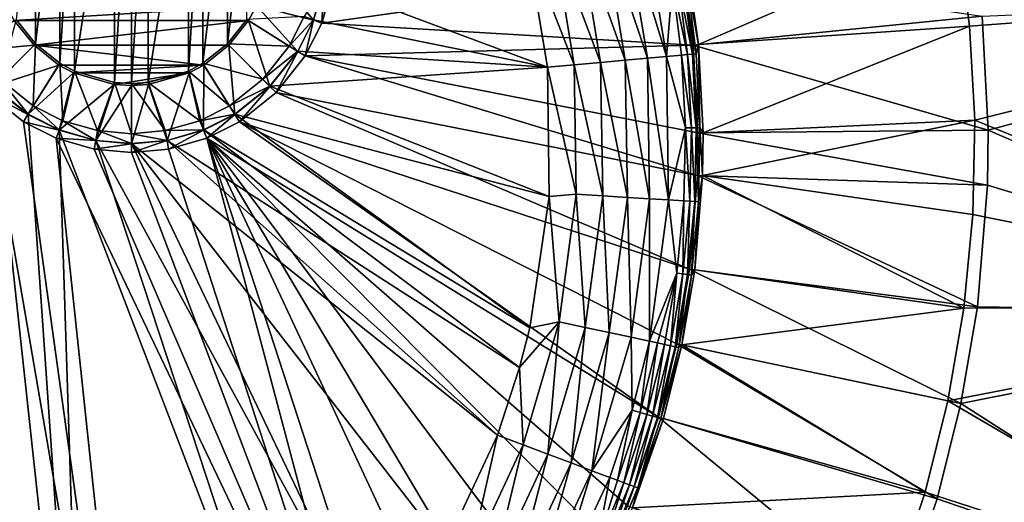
# Model space of a CAD drawing. Header units: metres. Extents: x 0 to 1501, y -1015 to 0.
# Tile 16 of 20: x 1188 to 1380, y -358 to -264. Entities that reach past the tile are written whole.
import ezdxf

# ---------------------------------------------------------------- set-up
doc = ezdxf.new("R2010")
doc.units = ezdxf.units.M

msp = doc.modelspace()

# ---------------------------------------------------------------- linework, layer by layer
at = {"layer": 'None'}
for points in [[(1206.714966, -276.266083, -408.970001), (1206.714966, -223.733917, -408.970001), (1198.885986, -274.024506, -408.970001)], [(1206.714966, -223.733917, -408.970001), (1198.885986, -225.975479, -408.970001), (1198.885986, -274.024506, -408.970001)], [(1210, -276.470734, -408.970001), (1210, -223.529282, -408.970001), (1206.714966, -276.266083, -408.970001)], [(1210, -223.529282, -408.970001), (1206.714966, -223.733917, -408.970001), (1206.714966, -276.266083, -408.970001)], [(1213.285034, -223.733917, -408.970001), (1210, -223.529282, -408.970001), (1210, -276.470734, -408.970001)], [(1213.285034, -276.266083, -408.970001), (1213.285034, -223.733917, -408.970001), (1210, -276.470734, -408.970001)], [(1221.114014, -225.975479, -408.970001), (1213.285034, -223.733917, -408.970001), (1213.285034, -276.266083, -408.970001)], [(1198.885986, -274.024506, -408.970001), (1198.885986, -225.975479, -408.970001), (1196.067017, -272.507111, -408.970001)], [(1198.885986, -225.975479, -408.970001), (1196.067017, -227.492889, -408.970001), (1196.067017, -272.507111, -408.970001)], [(1221.114014, -274.024506, -408.970001), (1221.114014, -225.975479, -408.970001), (1213.285034, -276.266083, -408.970001)], [(1223.932983, -227.492889, -408.970001), (1221.114014, -225.975479, -408.970001), (1221.114014, -274.024506, -408.970001)], [(1196.067017, -272.507111, -408.970001), (1196.067017, -227.492889, -408.970001), (1191.282349, -268.717621, -408.970001)], [(1196.067017, -227.492889, -408.970001), (1191.282349, -231.282379, -408.970001), (1191.282349, -268.717621, -408.970001)], [(1223.932983, -272.507111, -408.970001), (1223.932983, -227.492889, -408.970001), (1221.114014, -274.024506, -408.970001)], [(1228.717651, -231.282379, -408.970001), (1223.932983, -227.492889, -408.970001), (1223.932983, -272.507111, -408.970001)], [(1191.282349, -268.717621, -408.970001), (1191.282349, -231.282379, -408.970001), (1187.49292, -263.933014, -408.970001)], [(1228.717651, -268.717621, -408.970001), (1228.717651, -231.282379, -408.970001), (1223.932983, -272.507111, -408.970001)], [(1232.50708, -236.066986, -408.970001), (1228.717651, -231.282379, -408.970001), (1228.717651, -268.717621, -408.970001)], [(1232.50708, -263.933014, -408.970001), (1232.50708, -236.066986, -408.970001), (1228.717651, -268.717621, -408.970001)], [(1309.800659, -243.520325, -391.779236), (1306.196289, -244.406174, -395.641296), (1314.357422, -271.185944, -391.779236)], [(1315.521484, -256.782074, -387.314758), (1309.800659, -243.520325, -391.779236), (1314.357422, -271.185944, -391.779236)], [(1306.341187, -271.907532, -398.780426), (1301.982056, -245.441956, -398.780426), (1297.28894, -246.595398, -401.100159)], [(1306.196289, -244.406174, -395.641296), (1301.982056, -245.441956, -398.780426), (1310.661987, -271.518585, -395.641296)], [(1301.982056, -245.441956, -398.780426), (1306.341187, -271.907532, -398.780426), (1310.661987, -271.518585, -395.641296)], [(1306.196289, -244.406174, -395.641296), (1310.661987, -271.518585, -395.641296), (1314.357422, -271.185944, -391.779236)], [(1301.529419, -272.340698, -401.100159), (1297.28894, -246.595398, -401.100159), (1292.263062, -247.830627, -402.52005)], [(1301.529419, -272.340698, -401.100159), (1306.341187, -271.907532, -398.780426), (1297.28894, -246.595398, -401.100159)], [(1371.134644, -247.066254), (1318.637939, -254.56813, -377.175201), (1320.599121, -268.840576, -377.175201)], [(1373.509521, -265.284912), (1371.134644, -247.066254), (1320.599121, -268.840576, -377.175201)], [(1479.372192, -257.352722), (1371.134644, -247.066254), (1373.509521, -265.284912)], [(1291.178711, -273.278656, -403), (1287.141724, -249.089371, -403), (1247.553101, -256.949524, -403)], [(1296.376587, -272.804535, -402.52005), (1292.263062, -247.830627, -402.52005), (1287.141724, -249.089371, -403)], [(1291.178711, -273.278656, -403), (1296.376587, -272.804535, -402.52005), (1287.141724, -249.089371, -403)], [(1296.376587, -272.804535, -402.52005), (1301.529419, -272.340698, -401.100159), (1292.263062, -247.830627, -402.52005)], [(1234.382446, -261.281067, -411.970001), (1236.658203, -253.33252, -411.970001), (1245.550415, -264.0737, -408.923737)], [(1236.658203, -253.33252, -411.970001), (1247.596436, -256.95755, -408.923737), (1245.550415, -264.0737, -408.923737)], [(1317.631836, -254.745071, -406), (1247.119873, -264.695038, -406), (1249.256226, -257.264709, -406)], [(1317.631836, -254.745071, -406), (1319.582642, -268.941589, -406), (1247.119873, -264.695038, -406)], [(1319.582642, -268.941589, -406), (1317.631836, -254.745071, -406), (1375.943115, -263.34201, -3)], [(1320.599121, -268.840576, -377.175201), (1318.637939, -254.56813, -377.175201), (1318.333374, -256.312744, -379.803467)], [(1243.712402, -263.3461, -406.347565), (1245.509399, -264.057495, -403), (1247.553101, -256.949524, -403)], [(1245.509399, -264.057495, -403), (1291.178711, -273.278656, -403), (1247.553101, -256.949524, -403)], [(1245.550415, -264.0737, -408.923737), (1247.596436, -256.95755, -408.923737), (1247.119873, -264.695038, -406)], [(1247.596436, -256.95755, -408.923737), (1249.256226, -257.264709, -406), (1247.119873, -264.695038, -406)], [(1315.521484, -256.782074, -387.314758), (1314.357422, -271.185944, -391.779236), (1317.313477, -270.91983, -387.314758)], [(1316.678223, -256.58902, -384.897552), (1315.521484, -256.782074, -387.314758), (1318.481445, -270.814697, -384.897552)], [(1315.521484, -256.782074, -387.314758), (1317.313477, -270.91983, -387.314758), (1318.481445, -270.814697, -384.897552)], [(1319.430176, -270.729309, -382.385681), (1317.61792, -256.432159, -382.385681), (1316.678223, -256.58902, -384.897552)], [(1318.481445, -270.814697, -384.897552), (1319.430176, -270.729309, -382.385681), (1316.678223, -256.58902, -384.897552)], [(1320.152466, -270.664276, -379.803467), (1318.333374, -256.312744, -379.803467), (1317.61792, -256.432159, -382.385681)], [(1320.152466, -270.664276, -379.803467), (1317.61792, -256.432159, -382.385681), (1319.430176, -270.729309, -382.385681)], [(1320.152466, -270.664276, -379.803467), (1320.599121, -268.840576, -377.175201), (1318.333374, -256.312744, -379.803467)], [(1374.512451, -283.63031), (1479.372192, -257.352722), (1373.509521, -265.284912)], [(1463.475464, -320.097717), (1479.372192, -257.352722), (1374.512451, -283.63031)], [(1375.943115, -263.34201, -3), (1475.947998, -258.963898, -3), (1377.146118, -285.589722, -3)], [(1475.947998, -258.963898, -3), (1459.988403, -321.346161, -3), (1377.146118, -285.589722, -3)], [(1187.15686, -264.140533, -411.970001), (1185.617554, -261.281067, -411.970001), (1234.382446, -261.281067, -411.970001)], [(1232.84314, -264.140533, -411.970001), (1187.15686, -264.140533, -411.970001), (1234.382446, -261.281067, -411.970001)], [(1232.84314, -264.140533, -411.970001), (1234.382446, -261.281067, -411.970001), (1242.474487, -270.181885, -408.923737)], [(1234.382446, -261.281067, -411.970001), (1245.550415, -264.0737, -408.923737), (1242.474487, -270.181885, -408.923737)], [(1187.15686, -264.140533, -411.970001), (1191.003052, -268.996887, -411.970001), (1177.525513, -270.181885, -408.923737)], [(1191.282349, -268.717621, -408.970001), (1187.49292, -263.933014, -408.970001), (1184.361694, -275.638306, -406.347565)], [(1191.003052, -268.996887, -411.970001), (1187.15686, -264.140533, -411.970001), (1232.84314, -264.140533, -411.970001)], [(1228.996948, -268.996887, -411.970001), (1191.003052, -268.996887, -411.970001), (1232.84314, -264.140533, -411.970001)], [(1232.50708, -263.933014, -408.970001), (1228.717651, -268.717621, -408.970001), (1240.794678, -269.139832, -406.347565)], [(1228.996948, -268.996887, -411.970001), (1232.84314, -264.140533, -411.970001), (1237.036133, -277.036072, -408.923737)], [(1232.50708, -263.933014, -408.970001), (1240.794678, -269.139832, -406.347565), (1243.712402, -263.3461, -406.347565)], [(1232.84314, -264.140533, -411.970001), (1242.474487, -270.181885, -408.923737), (1237.036133, -277.036072, -408.923737)], [(1243.712402, -263.3461, -406.347565), (1240.794678, -269.139832, -406.347565), (1245.509399, -264.057495, -403)], [(1240.794678, -269.139832, -406.347565), (1242.437012, -270.158661, -403), (1245.509399, -264.057495, -403)], [(1291.178711, -273.278656, -403), (1245.509399, -264.057495, -403), (1242.437012, -270.158661, -403)], [(1242.474487, -270.181885, -408.923737), (1245.550415, -264.0737, -408.923737), (1243.908936, -271.071716, -406)], [(1245.550415, -264.0737, -408.923737), (1247.119873, -264.695038, -406), (1243.908936, -271.071716, -406)], [(1319.582642, -268.941589, -406), (1243.908936, -271.071716, -406), (1247.119873, -264.695038, -406)], [(1319.582642, -268.941589, -406), (1375.943115, -263.34201, -3), (1377.146118, -285.589722, -3)], [(1373.509521, -265.284912), (1320.599121, -268.840576, -377.175201), (1321.531982, -286.087311, -377.175201)], [(1374.512451, -283.63031), (1373.509521, -265.284912), (1321.531982, -286.087311, -377.175201)], [(1191.282349, -268.717621, -408.970001), (1184.361694, -275.638306, -406.347565), (1190.860229, -280.794678, -406.347565)], [(1196.067017, -272.507111, -408.970001), (1191.282349, -268.717621, -408.970001), (1190.860229, -280.794678, -406.347565)], [(1228.717651, -268.717621, -408.970001), (1223.932983, -272.507111, -408.970001), (1235.638306, -275.638306, -406.347565)], [(1228.717651, -268.717621, -408.970001), (1235.638306, -275.638306, -406.347565), (1240.794678, -269.139832, -406.347565)], [(1320.599121, -268.840576, -377.175201), (1320.152466, -270.664276, -379.803467), (1320.908936, -285.096527, -379.803467)], [(1321.531982, -286.087311, -377.175201), (1320.599121, -268.840576, -377.175201), (1320.908936, -285.096527, -379.803467)], [(1191.003052, -268.996887, -411.970001), (1182.963867, -277.036072, -408.923737), (1177.525513, -270.181885, -408.923737)], [(1191.003052, -268.996887, -411.970001), (1195.859497, -272.84314, -411.970001), (1182.963867, -277.036072, -408.923737)], [(1228.996948, -268.996887, -411.970001), (1224.140503, -272.84314, -411.970001), (1191.003052, -268.996887, -411.970001)], [(1224.140503, -272.84314, -411.970001), (1195.859497, -272.84314, -411.970001), (1191.003052, -268.996887, -411.970001)], [(1224.140503, -272.84314, -411.970001), (1228.996948, -268.996887, -411.970001), (1230.181885, -282.474457, -408.923737)], [(1228.996948, -268.996887, -411.970001), (1237.036133, -277.036072, -408.923737), (1230.181885, -282.474457, -408.923737)], [(1240.794678, -269.139832, -406.347565), (1235.638306, -275.638306, -406.347565), (1242.437012, -270.158661, -403)], [(1235.638306, -275.638306, -406.347565), (1237.004883, -277.004944, -403), (1242.437012, -270.158661, -403)], [(1237.004883, -277.004944, -403), (1291.178711, -273.278656, -403), (1242.437012, -270.158661, -403)], [(1237.036133, -277.036072, -408.923737), (1242.474487, -270.181885, -408.923737), (1238.229736, -278.229675, -406)], [(1242.474487, -270.181885, -408.923737), (1243.908936, -271.071716, -406), (1238.229736, -278.229675, -406)], [(1319.582642, -268.941589, -406), (1320.510376, -286.096436, -406), (1243.908936, -271.071716, -406)], [(1319.430176, -270.729309, -382.385681), (1318.481445, -270.814697, -384.897552), (1320.183716, -285.106842, -382.385681)], [(1320.908936, -285.096527, -379.803467), (1320.152466, -270.664276, -379.803467), (1319.430176, -270.729309, -382.385681)], [(1320.908936, -285.096527, -379.803467), (1319.430176, -270.729309, -382.385681), (1320.183716, -285.106842, -382.385681)], [(1320.510376, -286.096436, -406), (1319.582642, -268.941589, -406), (1377.146118, -285.589722, -3)], [(1196.067017, -272.507111, -408.970001), (1190.860229, -280.794678, -406.347565), (1196.653931, -283.712402, -406.347565)], [(1198.885986, -274.024506, -408.970001), (1196.067017, -272.507111, -408.970001), (1196.653931, -283.712402, -406.347565)], [(1223.932983, -272.507111, -408.970001), (1221.114014, -274.024506, -408.970001), (1229.139771, -280.794678, -406.347565)], [(1223.932983, -272.507111, -408.970001), (1229.139771, -280.794678, -406.347565), (1235.638306, -275.638306, -406.347565)], [(1243.908936, -271.071716, -406), (1320.405396, -294.383606, -406), (1238.229736, -278.229675, -406)], [(1320.510376, -286.096436, -406), (1320.405396, -294.383606, -406), (1243.908936, -271.071716, -406)], [(1301.934692, -298.377258, -401.100159), (1301.529419, -272.340698, -401.100159), (1296.376587, -272.804535, -402.52005)], [(1306.757813, -298.672577, -398.780426), (1306.341187, -271.907532, -398.780426), (1301.529419, -272.340698, -401.100159)], [(1301.934692, -298.377258, -401.100159), (1306.757813, -298.672577, -398.780426), (1301.529419, -272.340698, -401.100159)], [(1310.661987, -271.518585, -395.641296), (1306.341187, -271.907532, -398.780426), (1311.088867, -298.937775, -395.641296)], [(1306.341187, -271.907532, -398.780426), (1306.757813, -298.672577, -398.780426), (1311.088867, -298.937775, -395.641296)], [(1310.661987, -271.518585, -395.641296), (1314.792969, -299.164581, -391.779236), (1314.357422, -271.185944, -391.779236)], [(1310.661987, -271.518585, -395.641296), (1311.088867, -298.937775, -395.641296), (1314.792969, -299.164581, -391.779236)], [(1314.357422, -271.185944, -391.779236), (1318.058716, -285.137115, -387.314758), (1317.313477, -270.91983, -387.314758)], [(1314.357422, -271.185944, -391.779236), (1314.792969, -299.164581, -391.779236), (1318.058716, -285.137115, -387.314758)], [(1318.481445, -270.814697, -384.897552), (1317.313477, -270.91983, -387.314758), (1319.231201, -285.120422, -384.897552)], [(1317.313477, -270.91983, -387.314758), (1318.058716, -285.137115, -387.314758), (1319.231201, -285.120422, -384.897552)], [(1318.481445, -270.814697, -384.897552), (1319.231201, -285.120422, -384.897552), (1320.183716, -285.106842, -382.385681)], [(1195.859497, -272.84314, -411.970001), (1189.818115, -282.474457, -408.923737), (1182.963867, -277.036072, -408.923737)], [(1195.859497, -272.84314, -411.970001), (1198.718872, -274.382416, -411.970001), (1189.818115, -282.474457, -408.923737)], [(1198.718872, -274.382416, -411.970001), (1195.92627, -285.550385, -408.923737), (1189.818115, -282.474457, -408.923737)], [(1195.859497, -272.84314, -411.970001), (1224.140503, -272.84314, -411.970001), (1198.718872, -274.382416, -411.970001)], [(1198.718872, -274.382416, -411.970001), (1206.66748, -276.658173, -411.970001), (1195.92627, -285.550385, -408.923737)], [(1198.885986, -274.024506, -408.970001), (1196.653931, -283.712402, -406.347565), (1203.402222, -285.652679, -406.347565)], [(1224.140503, -272.84314, -411.970001), (1221.281128, -274.382416, -411.970001), (1198.718872, -274.382416, -411.970001)], [(1198.718872, -274.382416, -411.970001), (1221.281128, -274.382416, -411.970001), (1206.66748, -276.658173, -411.970001)], [(1206.714966, -276.266083, -408.970001), (1198.885986, -274.024506, -408.970001), (1203.402222, -285.652679, -406.347565)], [(1221.281128, -274.382416, -411.970001), (1210, -276.865662, -411.970001), (1206.66748, -276.658173, -411.970001)], [(1221.281128, -274.382416, -411.970001), (1213.33252, -276.658173, -411.970001), (1210, -276.865662, -411.970001)], [(1221.114014, -274.024506, -408.970001), (1213.285034, -276.266083, -408.970001), (1223.346069, -283.712402, -406.347565)], [(1213.33252, -276.658173, -411.970001), (1221.281128, -274.382416, -411.970001), (1216.95752, -287.596436, -408.923737)], [(1221.281128, -274.382416, -411.970001), (1224.07373, -285.550385, -408.923737), (1216.95752, -287.596436, -408.923737)], [(1221.114014, -274.024506, -408.970001), (1223.346069, -283.712402, -406.347565), (1229.139771, -280.794678, -406.347565)], [(1221.281128, -274.382416, -411.970001), (1224.140503, -272.84314, -411.970001), (1224.07373, -285.550385, -408.923737)], [(1224.140503, -272.84314, -411.970001), (1230.181885, -282.474457, -408.923737), (1224.07373, -285.550385, -408.923737)], [(1291.480957, -298.486847, -403), (1291.178711, -273.278656, -403), (1237.004883, -277.004944, -403)], [(1296.769653, -298.061005, -402.52005), (1296.376587, -272.804535, -402.52005), (1291.178711, -273.278656, -403)], [(1291.480957, -298.486847, -403), (1296.769653, -298.061005, -402.52005), (1291.178711, -273.278656, -403)], [(1296.769653, -298.061005, -402.52005), (1301.934692, -298.377258, -401.100159), (1296.376587, -272.804535, -402.52005)], [(1184.361694, -275.638306, -406.347565), (1182.995117, -277.004944, -403), (1189.841309, -282.437042, -403)], [(1190.860229, -280.794678, -406.347565), (1184.361694, -275.638306, -406.347565), (1189.841309, -282.437042, -403)], [(1206.714966, -276.266083, -408.970001), (1203.402222, -285.652679, -406.347565), (1210, -286.258026, -406.347565)], [(1210, -276.470734, -408.970001), (1206.714966, -276.266083, -408.970001), (1210, -286.258026, -406.347565)], [(1213.285034, -276.266083, -408.970001), (1210, -276.470734, -408.970001), (1216.597778, -285.652679, -406.347565)], [(1210, -276.470734, -408.970001), (1210, -286.258026, -406.347565), (1216.597778, -285.652679, -406.347565)], [(1213.285034, -276.266083, -408.970001), (1216.597778, -285.652679, -406.347565), (1223.346069, -283.712402, -406.347565)], [(1235.638306, -275.638306, -406.347565), (1229.139771, -280.794678, -406.347565), (1237.004883, -277.004944, -403)], [(1159.021484, -478.837067, -403), (1200.996948, -442.694824, -403), (1182.995117, -277.004944, -403)], [(1165.89502, -510.339233, -406), (1181.770264, -278.229675, -406), (1214.653198, -468.930359, -406)], [(1182.963867, -277.036072, -408.923737), (1189.818115, -282.474457, -408.923737), (1181.770264, -278.229675, -406)], [(1189.818115, -282.474457, -408.923737), (1188.928345, -283.908905, -406), (1181.770264, -278.229675, -406)], [(1181.770264, -278.229675, -406), (1188.928345, -283.908905, -406), (1214.653198, -468.930359, -406)], [(1200.996948, -442.694824, -403), (1189.841309, -282.437042, -403), (1182.995117, -277.004944, -403)], [(1206.66748, -276.658173, -411.970001), (1203.04248, -287.596436, -408.923737), (1195.92627, -285.550385, -408.923737)], [(1206.66748, -276.658173, -411.970001), (1210, -276.865662, -411.970001), (1203.04248, -287.596436, -408.923737)], [(1210, -276.865662, -411.970001), (1210, -288.234802, -408.923737), (1203.04248, -287.596436, -408.923737)], [(1210, -276.865662, -411.970001), (1213.33252, -276.658173, -411.970001), (1210, -288.234802, -408.923737)], [(1213.33252, -276.658173, -411.970001), (1216.95752, -287.596436, -408.923737), (1210, -288.234802, -408.923737)], [(1229.139771, -280.794678, -406.347565), (1230.158691, -282.437042, -403), (1237.004883, -277.004944, -403)], [(1230.158691, -282.437042, -403), (1291.480957, -298.486847, -403), (1237.004883, -277.004944, -403)], [(1230.181885, -282.474457, -408.923737), (1237.036133, -277.036072, -408.923737), (1231.071655, -283.908905, -406)], [(1237.036133, -277.036072, -408.923737), (1238.229736, -278.229675, -406), (1231.071655, -283.908905, -406)], [(1238.229736, -278.229675, -406), (1318.891479, -312.694672, -406), (1231.071655, -283.908905, -406)], [(1320.405396, -294.383606, -406), (1318.891479, -312.694672, -406), (1238.229736, -278.229675, -406)], [(1190.860229, -280.794678, -406.347565), (1189.841309, -282.437042, -403), (1195.942505, -285.50943, -403)], [(1196.653931, -283.712402, -406.347565), (1190.860229, -280.794678, -406.347565), (1195.942505, -285.50943, -403)], [(1229.139771, -280.794678, -406.347565), (1223.346069, -283.712402, -406.347565), (1230.158691, -282.437042, -403)], [(1189.818115, -282.474457, -408.923737), (1195.92627, -285.550385, -408.923737), (1188.928345, -283.908905, -406)], [(1195.92627, -285.550385, -408.923737), (1195.304932, -287.119873, -406), (1188.928345, -283.908905, -406)], [(1214.653198, -468.930359, -406), (1188.928345, -283.908905, -406), (1195.304932, -287.119873, -406)], [(1189.841309, -282.437042, -403), (1200.996948, -442.694824, -403), (1195.942505, -285.50943, -403)], [(1196.653931, -283.712402, -406.347565), (1195.942505, -285.50943, -403), (1203.050415, -287.553131, -403)], [(1203.402222, -285.652679, -406.347565), (1196.653931, -283.712402, -406.347565), (1203.050415, -287.553131, -403)], [(1223.346069, -283.712402, -406.347565), (1216.597778, -285.652679, -406.347565), (1224.057495, -285.50943, -403)], [(1223.346069, -283.712402, -406.347565), (1224.057495, -285.50943, -403), (1230.158691, -282.437042, -403)], [(1224.057495, -285.50943, -403), (1287.712524, -324.153687, -403), (1230.158691, -282.437042, -403)], [(1224.07373, -285.550385, -408.923737), (1230.181885, -282.474457, -408.923737), (1224.695068, -287.119873, -406)], [(1230.181885, -282.474457, -408.923737), (1231.071655, -283.908905, -406), (1224.695068, -287.119873, -406)], [(1231.071655, -283.908905, -406), (1312.803101, -341.554382, -406), (1224.695068, -287.119873, -406)], [(1287.712524, -324.153687, -403), (1291.480957, -298.486847, -403), (1230.158691, -282.437042, -403)], [(1318.891479, -312.694672, -406), (1316.405273, -327.242249, -406), (1231.071655, -283.908905, -406)], [(1231.071655, -283.908905, -406), (1316.405273, -327.242249, -406), (1312.803101, -341.554382, -406)], [(1374.137817, -301.999298), (1374.512451, -283.63031), (1321.426392, -294.418579, -377.175201)], [(1374.512451, -283.63031), (1321.531982, -286.087311, -377.175201), (1321.426392, -294.418579, -377.175201)], [(1374.137817, -301.999298), (1463.475464, -320.097717), (1374.512451, -283.63031)], [(1195.92627, -285.550385, -408.923737), (1203.04248, -287.596436, -408.923737), (1195.304932, -287.119873, -406)], [(1200.996948, -442.694824, -403), (1241.679077, -405.136078, -403), (1195.942505, -285.50943, -403)], [(1195.942505, -285.50943, -403), (1241.679077, -405.136078, -403), (1203.050415, -287.553131, -403)], [(1203.402222, -285.652679, -406.347565), (1203.050415, -287.553131, -403), (1210, -288.190735, -403)], [(1210, -286.258026, -406.347565), (1203.402222, -285.652679, -406.347565), (1210, -288.190735, -403)], [(1216.597778, -285.652679, -406.347565), (1210, -286.258026, -406.347565), (1216.949585, -287.553131, -403)], [(1216.597778, -285.652679, -406.347565), (1216.949585, -287.553131, -403), (1224.057495, -285.50943, -403)], [(1216.949585, -287.553131, -403), (1285.735229, -331.88504, -403), (1224.057495, -285.50943, -403)], [(1216.95752, -287.596436, -408.923737), (1224.07373, -285.550385, -408.923737), (1217.264648, -289.256256, -406)], [(1224.07373, -285.550385, -408.923737), (1224.695068, -287.119873, -406), (1217.264648, -289.256256, -406)], [(1285.735229, -331.88504, -403), (1287.712524, -324.153687, -403), (1224.057495, -285.50943, -403)], [(1314.792969, -299.164581, -391.779236), (1317.755981, -299.346008, -387.314758), (1318.058716, -285.137115, -387.314758)], [(1318.058716, -285.137115, -387.314758), (1317.755981, -299.346008, -387.314758), (1318.926636, -299.417694, -384.897552)], [(1318.058716, -285.137115, -387.314758), (1318.926636, -299.417694, -384.897552), (1319.231201, -285.120422, -384.897552)], [(1319.231201, -285.120422, -384.897552), (1318.926636, -299.417694, -384.897552), (1319.877563, -299.475922, -382.385681)], [(1320.183716, -285.106842, -382.385681), (1319.231201, -285.120422, -384.897552), (1319.877563, -299.475922, -382.385681)], [(1320.601685, -299.520233, -379.803467), (1320.183716, -285.106842, -382.385681), (1319.877563, -299.475922, -382.385681)], [(1320.601685, -299.520233, -379.803467), (1320.908936, -285.096527, -379.803467), (1320.183716, -285.106842, -382.385681)], [(1320.405396, -294.383606, -406), (1320.510376, -286.096436, -406), (1377.010254, -296.32193, -3)], [(1320.510376, -286.096436, -406), (1377.146118, -285.589722, -3), (1377.010254, -296.32193, -3)], [(1320.908936, -285.096527, -379.803467), (1320.601685, -299.520233, -379.803467), (1321.426392, -294.418579, -377.175201)], [(1321.531982, -286.087311, -377.175201), (1320.908936, -285.096527, -379.803467), (1321.426392, -294.418579, -377.175201)], [(1377.146118, -285.589722, -3), (1459.988403, -321.346161, -3), (1377.010254, -296.32193, -3)], [(1203.04248, -287.596436, -408.923737), (1202.735352, -289.256256, -406), (1195.304932, -287.119873, -406)], [(1214.653198, -468.930359, -406), (1195.304932, -287.119873, -406), (1261.500244, -425.873413, -406)], [(1195.304932, -287.119873, -406), (1202.735352, -289.256256, -406), (1261.500244, -425.873413, -406)], [(1203.04248, -287.596436, -408.923737), (1210, -288.234802, -408.923737), (1202.735352, -289.256256, -406)], [(1241.679077, -405.136078, -403), (1257.551392, -387.577301, -403), (1203.050415, -287.553131, -403)], [(1203.050415, -287.553131, -403), (1257.551392, -387.577301, -403), (1210, -288.190735, -403)], [(1210, -286.258026, -406.347565), (1210, -288.190735, -403), (1216.949585, -287.553131, -403)], [(1210, -288.190735, -403), (1281.396729, -345.075623, -403), (1216.949585, -287.553131, -403)], [(1210, -288.234802, -408.923737), (1216.95752, -287.596436, -408.923737), (1210, -289.922791, -406)], [(1216.95752, -287.596436, -408.923737), (1217.264648, -289.256256, -406), (1210, -289.922791, -406)], [(1281.396729, -345.075623, -403), (1285.735229, -331.88504, -403), (1216.949585, -287.553131, -403)], [(1224.695068, -287.119873, -406), (1261.500244, -425.873413, -406), (1217.264648, -289.256256, -406)], [(1312.803101, -341.554382, -406), (1306.79126, -358.916534, -406), (1224.695068, -287.119873, -406)], [(1224.695068, -287.119873, -406), (1306.79126, -358.916534, -406), (1303.539673, -366.539856, -406)], [(1303.539673, -366.539856, -406), (1295.76123, -381.858002, -406), (1224.695068, -287.119873, -406)], [(1295.76123, -381.858002, -406), (1288.241943, -394.056702, -406), (1224.695068, -287.119873, -406)], [(1224.695068, -287.119873, -406), (1288.241943, -394.056702, -406), (1279.954468, -405.497314, -406)], [(1279.954468, -405.497314, -406), (1267.835571, -419.526672, -406), (1224.695068, -287.119873, -406)], [(1267.835571, -419.526672, -406), (1261.500244, -425.873413, -406), (1224.695068, -287.119873, -406)], [(1210, -288.234802, -408.923737), (1210, -289.922791, -406), (1202.735352, -289.256256, -406)], [(1261.500244, -425.873413, -406), (1202.735352, -289.256256, -406), (1210, -289.922791, -406)], [(1257.551392, -387.577301, -403), (1271.235474, -366.946289, -403), (1210, -288.190735, -403)], [(1210, -288.190735, -403), (1271.235474, -366.946289, -403), (1281.396729, -345.075623, -403)], [(1261.500244, -425.873413, -406), (1210, -289.922791, -406), (1217.264648, -289.256256, -406)], [(1318.891479, -312.694672, -406), (1320.405396, -294.383606, -406), (1375.046997, -320.071442, -3)], [(1321.426392, -294.418579, -377.175201), (1320.601685, -299.520233, -379.803467), (1319.904419, -312.827728, -377.175201)], [(1321.426392, -294.418579, -377.175201), (1319.904419, -312.827728, -377.175201), (1372.387573, -320.288544)], [(1320.405396, -294.383606, -406), (1377.010254, -296.32193, -3), (1375.046997, -320.071442, -3)], [(1374.137817, -301.999298), (1321.426392, -294.418579, -377.175201), (1372.387573, -320.288544)], [(1459.988403, -321.346161, -3), (1375.046997, -320.071442, -3), (1377.010254, -296.32193, -3)], [(1287.712524, -324.153687, -403), (1293.434448, -322.975281, -402.52005), (1291.480957, -298.486847, -403)], [(1293.434448, -322.975281, -402.52005), (1296.769653, -298.061005, -402.52005), (1291.480957, -298.486847, -403)], [(1293.434448, -322.975281, -402.52005), (1298.49646, -324.061066, -401.100159), (1296.769653, -298.061005, -402.52005)], [(1298.49646, -324.061066, -401.100159), (1301.934692, -298.377258, -401.100159), (1296.769653, -298.061005, -402.52005)], [(1298.49646, -324.061066, -401.100159), (1303.223389, -325.074982, -398.780426), (1301.934692, -298.377258, -401.100159)], [(1303.223389, -325.074982, -398.780426), (1306.757813, -298.672577, -398.780426), (1301.934692, -298.377258, -401.100159)], [(1306.757813, -298.672577, -398.780426), (1303.223389, -325.074982, -398.780426), (1307.468018, -325.985443, -395.641296)], [(1311.088867, -298.937775, -395.641296), (1306.757813, -298.672577, -398.780426), (1307.468018, -325.985443, -395.641296)], [(1311.088867, -298.937775, -395.641296), (1307.468018, -325.985443, -395.641296), (1311.098267, -326.76413, -391.779236)], [(1311.088867, -298.937775, -395.641296), (1311.098267, -326.76413, -391.779236), (1314.792969, -299.164581, -391.779236)], [(1314.792969, -299.164581, -391.779236), (1311.098267, -326.76413, -391.779236), (1316.404175, -313.458588, -387.314758)], [(1317.755981, -299.346008, -387.314758), (1314.792969, -299.164581, -391.779236), (1316.404175, -313.458588, -387.314758)], [(1316.404175, -313.458588, -387.314758), (1317.566406, -313.618073, -384.897552), (1317.755981, -299.346008, -387.314758)], [(1317.755981, -299.346008, -387.314758), (1317.566406, -313.618073, -384.897552), (1318.926636, -299.417694, -384.897552)], [(1318.926636, -299.417694, -384.897552), (1317.566406, -313.618073, -384.897552), (1318.510498, -313.747589, -382.385681)], [(1318.926636, -299.417694, -384.897552), (1318.510498, -313.747589, -382.385681), (1319.877563, -299.475922, -382.385681)], [(1319.877563, -299.475922, -382.385681), (1318.510498, -313.747589, -382.385681), (1319.22937, -313.846222, -379.803467)], [(1319.22937, -313.846222, -379.803467), (1320.601685, -299.520233, -379.803467), (1319.877563, -299.475922, -382.385681)], [(1320.601685, -299.520233, -379.803467), (1319.22937, -313.846222, -379.803467), (1319.904419, -312.827728, -377.175201)], [(1463.475464, -320.097717), (1374.137817, -301.999298), (1372.387573, -320.288544)], [(1316.405273, -327.242249, -406), (1318.891479, -312.694672, -406), (1371.823486, -338.933533, -3)], [(1319.904419, -312.827728, -377.175201), (1319.22937, -313.846222, -379.803467), (1317.404907, -327.453125, -377.175201)], [(1372.387573, -320.288544), (1319.904419, -312.827728, -377.175201), (1317.404907, -327.453125, -377.175201)], [(1318.891479, -312.694672, -406), (1375.046997, -320.071442, -3), (1371.823486, -338.933533, -3)], [(1311.098267, -326.76413, -391.779236), (1312.647705, -327.096466, -389.61441), (1316.404175, -313.458588, -387.314758)], [(1316.404175, -313.458588, -387.314758), (1312.647705, -327.096466, -389.61441), (1314.002197, -327.387024, -387.314758)], [(1314.002197, -327.387024, -387.314758), (1315.149536, -327.633118, -384.897552), (1316.404175, -313.458588, -387.314758)], [(1315.149536, -327.633118, -384.897552), (1317.566406, -313.618073, -384.897552), (1316.404175, -313.458588, -387.314758)], [(1315.149536, -327.633118, -384.897552), (1316.081543, -327.833008, -382.385681), (1317.566406, -313.618073, -384.897552)], [(1317.566406, -313.618073, -384.897552), (1316.081543, -327.833008, -382.385681), (1318.510498, -313.747589, -382.385681)], [(1318.510498, -313.747589, -382.385681), (1316.081543, -327.833008, -382.385681), (1316.791138, -327.985229, -379.803467)], [(1318.510498, -313.747589, -382.385681), (1316.791138, -327.985229, -379.803467), (1319.22937, -313.846222, -379.803467)], [(1319.22937, -313.846222, -379.803467), (1316.791138, -327.985229, -379.803467), (1317.404907, -327.453125, -377.175201)], [(1317.404907, -327.453125, -377.175201), (1369.271729, -338.395203), (1372.387573, -320.288544)], [(1443.397827, -381.632416), (1463.475464, -320.097717), (1369.271729, -338.395203)], [(1369.271729, -338.395203), (1463.475464, -320.097717), (1372.387573, -320.288544)], [(1375.046997, -320.071442, -3), (1459.988403, -321.346161, -3), (1371.823486, -338.933533, -3)], [(1459.988403, -321.346161, -3), (1439.880859, -382.517548, -3), (1371.823486, -338.933533, -3)], [(1287.712524, -324.153687, -403), (1285.735229, -331.88504, -403), (1293.434448, -322.975281, -402.52005)], [(1285.735229, -331.88504, -403), (1286.403564, -346.963318, -402.52005), (1293.434448, -322.975281, -402.52005)], [(1293.434448, -322.975281, -402.52005), (1286.403564, -346.963318, -402.52005), (1291.248413, -348.790009, -401.100159)], [(1298.49646, -324.061066, -401.100159), (1293.434448, -322.975281, -402.52005), (1291.248413, -348.790009, -401.100159)], [(1295.772461, -350.495789, -398.780426), (1298.49646, -324.061066, -401.100159), (1291.248413, -348.790009, -401.100159)], [(1303.223389, -325.074982, -398.780426), (1298.49646, -324.061066, -401.100159), (1295.772461, -350.495789, -398.780426)], [(1299.835083, -352.027557, -395.641296), (1303.223389, -325.074982, -398.780426), (1295.772461, -350.495789, -398.780426)], [(1307.468018, -325.985443, -395.641296), (1303.223389, -325.074982, -398.780426), (1299.835083, -352.027557, -395.641296)], [(1307.705322, -340.211487, -391.779236), (1307.468018, -325.985443, -395.641296), (1299.835083, -352.027557, -395.641296)], [(1311.098267, -326.76413, -391.779236), (1307.468018, -325.985443, -395.641296), (1307.705322, -340.211487, -391.779236)], [(1309.22583, -340.6586, -389.61441), (1311.098267, -326.76413, -391.779236), (1307.705322, -340.211487, -391.779236)], [(1312.647705, -327.096466, -389.61441), (1311.098267, -326.76413, -391.779236), (1309.22583, -340.6586, -389.61441)], [(1310.555054, -341.049469, -387.314758), (1312.647705, -327.096466, -389.61441), (1309.22583, -340.6586, -389.61441)], [(1314.002197, -327.387024, -387.314758), (1312.647705, -327.096466, -389.61441), (1310.555054, -341.049469, -387.314758)], [(1311.680908, -341.380554, -384.897552), (1314.002197, -327.387024, -387.314758), (1310.555054, -341.049469, -387.314758)], [(1315.149536, -327.633118, -384.897552), (1314.002197, -327.387024, -387.314758), (1311.680908, -341.380554, -384.897552)], [(1312.595459, -341.649475, -382.385681), (1315.149536, -327.633118, -384.897552), (1311.680908, -341.380554, -384.897552)], [(1316.081543, -327.833008, -382.385681), (1315.149536, -327.633118, -384.897552), (1312.595459, -341.649475, -382.385681)], [(1313.29187, -341.854279, -379.803467), (1316.081543, -327.833008, -382.385681), (1312.595459, -341.649475, -382.385681)], [(1312.803101, -341.554382, -406), (1316.405273, -327.242249, -406), (1367.152954, -357.490356, -3)], [(1313.29187, -341.854279, -379.803467), (1313.783447, -341.841797, -377.175201), (1317.404907, -327.453125, -377.175201)], [(1317.404907, -327.453125, -377.175201), (1316.791138, -327.985229, -379.803467), (1313.29187, -341.854279, -379.803467)], [(1316.791138, -327.985229, -379.803467), (1316.081543, -327.833008, -382.385681), (1313.29187, -341.854279, -379.803467)], [(1313.783447, -341.841797, -377.175201), (1364.807861, -356.217468), (1317.404907, -327.453125, -377.175201)], [(1316.405273, -327.242249, -406), (1371.823486, -338.933533, -3), (1367.152954, -357.490356, -3)], [(1364.807861, -356.217468), (1369.271729, -338.395203), (1317.404907, -327.453125, -377.175201)], [(1285.735229, -331.88504, -403), (1281.396729, -345.075623, -403), (1286.403564, -346.963318, -402.52005)], [(1364.807861, -356.217468), (1443.397827, -381.632416), (1369.271729, -338.395203)], [(1371.823486, -338.933533, -3), (1439.880859, -382.517548, -3), (1367.152954, -357.490356, -3)], [(1299.835083, -352.027557, -395.641296), (1303.30957, -353.337585, -391.779236), (1307.705322, -340.211487, -391.779236)], [(1303.30957, -353.337585, -391.779236), (1304.79248, -353.896729, -389.61441), (1307.705322, -340.211487, -391.779236)], [(1307.705322, -340.211487, -391.779236), (1304.79248, -353.896729, -389.61441), (1309.22583, -340.6586, -389.61441)], [(1304.79248, -353.896729, -389.61441), (1306.088867, -354.385529, -387.314758), (1309.22583, -340.6586, -389.61441)], [(1309.22583, -340.6586, -389.61441), (1306.088867, -354.385529, -387.314758), (1310.555054, -341.049469, -387.314758)], [(1306.088867, -354.385529, -387.314758), (1307.187012, -354.799561, -384.897552), (1310.555054, -341.049469, -387.314758)], [(1306.79126, -358.916534, -406), (1312.803101, -341.554382, -406), (1359.355225, -380.008972, -3)], [(1310.555054, -341.049469, -387.314758), (1307.187012, -354.799561, -384.897552), (1311.680908, -341.380554, -384.897552)], [(1307.187012, -354.799561, -384.897552), (1308.078979, -355.135895, -382.385681), (1311.680908, -341.380554, -384.897552)], [(1307.73938, -359.296967, -377.175201), (1313.783447, -341.841797, -377.175201), (1308.758179, -355.391968, -379.803467)], [(1364.807861, -356.217468), (1313.783447, -341.841797, -377.175201), (1307.73938, -359.296967, -377.175201)], [(1311.680908, -341.380554, -384.897552), (1308.078979, -355.135895, -382.385681), (1312.595459, -341.649475, -382.385681)], [(1308.078979, -355.135895, -382.385681), (1308.758179, -355.391968, -379.803467), (1312.595459, -341.649475, -382.385681)], [(1312.595459, -341.649475, -382.385681), (1308.758179, -355.391968, -379.803467), (1313.29187, -341.854279, -379.803467)], [(1308.758179, -355.391968, -379.803467), (1313.783447, -341.841797, -377.175201), (1313.29187, -341.854279, -379.803467)], [(1312.803101, -341.554382, -406), (1367.152954, -357.490356, -3), (1359.355225, -380.008972, -3)], [(1281.396729, -345.075623, -403), (1271.235474, -366.946289, -403), (1275.86084, -369.593201, -402.52005)], [(1281.396729, -345.075623, -403), (1275.86084, -369.593201, -402.52005), (1286.403564, -346.963318, -402.52005)], [(1286.403564, -346.963318, -402.52005), (1275.86084, -369.593201, -402.52005), (1280.380005, -372.118896, -401.100159)], [(1286.403564, -346.963318, -402.52005), (1280.380005, -372.118896, -401.100159), (1291.248413, -348.790009, -401.100159)], [(1291.248413, -348.790009, -401.100159), (1280.380005, -372.118896, -401.100159), (1284.599976, -374.477356, -398.780426)], [(1284.599976, -374.477356, -398.780426), (1295.772461, -350.495789, -398.780426), (1291.248413, -348.790009, -401.100159)], [(1295.772461, -350.495789, -398.780426), (1284.599976, -374.477356, -398.780426), (1288.389526, -376.595245, -395.641296)], [(1299.835083, -352.027557, -395.641296), (1295.772461, -350.495789, -398.780426), (1288.389526, -376.595245, -395.641296)], [(1288.389526, -376.595245, -395.641296), (1291.630493, -378.406555, -391.779236), (1299.835083, -352.027557, -395.641296)], [(1291.630493, -378.406555, -391.779236), (1303.30957, -353.337585, -391.779236), (1299.835083, -352.027557, -395.641296)], [(1303.30957, -353.337585, -391.779236), (1291.630493, -378.406555, -391.779236), (1300.634644, -367.339447, -387.314758)], [(1303.30957, -353.337585, -391.779236), (1300.634644, -367.339447, -387.314758), (1304.79248, -353.896729, -389.61441)], [(1300.634644, -367.339447, -387.314758), (1306.088867, -354.385529, -387.314758), (1304.79248, -353.896729, -389.61441)], [(1300.634644, -367.339447, -387.314758), (1301.69873, -367.834045, -384.897552), (1306.088867, -354.385529, -387.314758)], [(1301.69873, -367.834045, -384.897552), (1307.187012, -354.799561, -384.897552), (1306.088867, -354.385529, -387.314758)], [(1301.69873, -367.834045, -384.897552), (1302.563232, -368.23584, -382.385681), (1307.187012, -354.799561, -384.897552)], [(1302.563232, -368.23584, -382.385681), (1308.078979, -355.135895, -382.385681), (1307.187012, -354.799561, -384.897552)], [(1302.563232, -368.23584, -382.385681), (1303.221436, -368.541748, -379.803467), (1308.078979, -355.135895, -382.385681)], [(1303.221436, -368.541748, -379.803467), (1308.758179, -355.391968, -379.803467), (1308.078979, -355.135895, -382.385681)], [(1307.73938, -359.296967, -377.175201), (1308.758179, -355.391968, -379.803467), (1303.221436, -368.541748, -379.803467)], [(1359.020874, -373.65509), (1364.807861, -356.217468), (1307.73938, -359.296967, -377.175201)], [(1364.807861, -356.217468), (1359.020874, -373.65509), (1443.397827, -381.632416)], [(1439.880859, -382.517548, -3), (1359.355225, -380.008972, -3), (1367.152954, -357.490356, -3)]]:
    msp.add_3dface(points, dxfattribs=at)

doc.saveas('drawing.dxf')
